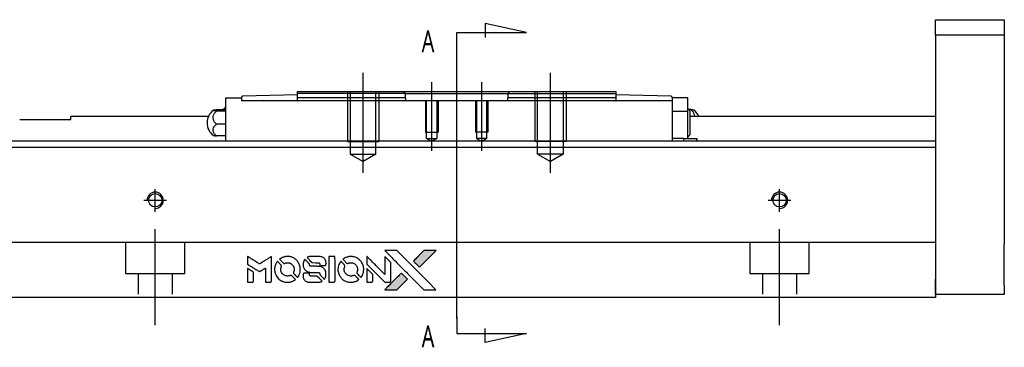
# Model space of a CAD drawing. Header units: millimetres. Extents: x -212 to 3135, y -1694 to 860.
# Tile 32 of 33: x 1041 to 1199, y -418 to -365. Entities that reach past the tile are written whole.
import ezdxf
from ezdxf.lldxf.tags import DXFTag

# ---------------------------------------------------------------- set-up
doc = ezdxf.new("R2010")
doc.units = ezdxf.units.MM
doc.layers.get('0').update_dxf_attribs({"linetype": 'CONTINUOUS'})
doc.layers.add('2', color=7, linetype='CONTINUOUS')
doc.styles.add('CHN', font='Microsoft JhengHei.ttf')
tags = doc.linetypes.add('DASHED', pattern=[25.72, 12.86, -12.86]).pattern_tags.tags
tags[6:7] = [DXFTag(74, 4), DXFTag(75, 0), DXFTag(340, '0'), DXFTag(46, 0.0), DXFTag(50, 0.0), DXFTag(44, 0.0), DXFTag(45, 0.0)]
tags[4:5] = [DXFTag(74, 4), DXFTag(75, 0), DXFTag(340, '0'), DXFTag(46, 0.0), DXFTag(50, 0.0), DXFTag(44, 0.0), DXFTag(45, 0.0)]

# ---------------------------------------------------------------- blocks, each defined once
blk = doc.blocks.new('MosionX logo(完整正式版)')
h = blk.add_hatch(color=22)
h.dxf.hatch_style = 1
h.paths.add_polyline_path([(-1416, 1831), (-1517, 1831), (-1619, 1831), (-1707, 1742, 0.000288), (-1740, 1709, 0.000479), (-1769, 1680, 0.000013), (-1794, 1654, 0.197177), (-1794, 1654, 0.197497), (-1794, 1653, 0.00004), (-1779, 1638, 0.000834), (-1763, 1622, 0.000506), (-1744, 1603), (-1694, 1552), (-1555, 1692)])
h.paths.add_polyline_path([(-1892, 1355), (-1942, 1405, 0.000476), (-1962, 1424, 0.000789), (-1978, 1441, 0.000035), (-1993, 1455, 0.19758), (-1993, 1456, 0.198396), (-1994, 1455, 0.000019), (-2014, 1435, 0.000582), (-2036, 1413, 0.000351), (-2062, 1387, 0.000108), (-2174, 1275, 0.000692), (-2230, 1218, 0.000077), (-2269, 1179, 0.197527), (-2269, 1178, 0.410182), (-2269, 1177, 0.000493), (-2248, 1177, 0.002424), (-2219, 1177, 0.000529), (-2169, 1177), (-2070, 1177), (-1981, 1266)])
at = {"color": 22}
for points in [[(-2150, 1708, -0.000056), (-2089, 1647, -0.000021), (-2004, 1562, -0.000021), (-1911, 1469, -0.000025), (-1823, 1381), (-1619, 1177), (-1518, 1177), (-1417, 1177), (-1553, 1315, 0.000274), (-1619, 1381, 0.000123), (-1705, 1467, 0.000121), (-1797, 1559, 0.000165), (-1879, 1641), (-2068, 1831), (-2170, 1831), (-2272, 1831)], [(-1707, 1742, 0.000288), (-1740, 1709, 0.000479), (-1769, 1680, 0.000013), (-1794, 1654, 0.197177), (-1794, 1654, 0.197497), (-1794, 1653, 0.00004), (-1779, 1638, 0.000836), (-1763, 1622, 0.000505), (-1744, 1603), (-1694, 1552), (-1555, 1692), (-1416, 1831), (-1517, 1831), (-1619, 1831)], [(-4562, 1668), (-4562, 1603), (-4545, 1592, -0.000297), (-4534, 1586, -0.000037), (-4510, 1571, -0.000043), (-4482, 1554, -0.000036), (-4452, 1535, 0.000044), (-4422, 1517, 0.000063), (-4396, 1501, 0.000035), (-4374, 1488, 0.0009), (-4368, 1484), (-4360, 1479), (-4348, 1486, 0.001175), (-4342, 1490, 0.000208), (-4329, 1498, 0.000225), (-4315, 1506, 0.000203), (-4300, 1516, -0.000711), (-4286, 1525, -0.001119), (-4274, 1532, -0.000263), (-4263, 1539, -0.04589), (-4262, 1539, -0.519312), (-4261, 1539, -0.001914), (-4261, 1521, -0.003124), (-4260, 1493, -0.000285), (-4260, 1421), (-4260, 1303), (-4219, 1303, 0.001727), (-4189, 1303, 0.025279), (-4179, 1303, 0.073886), (-4173, 1305, 0.07426), (-4167, 1308, 0.03264), (-4166, 1310, 0.01784), (-4164, 1311, 0.017712), (-4163, 1313, 0.026854), (-4162, 1315), (-4160, 1319), (-4160, 1526), (-4159, 1733), (-4162, 1731, -0.004595), (-4163, 1730, -0.00016), (-4169, 1726, -0.000298), (-4177, 1722, -0.000208), (-4185, 1717, 0.000986), (-4210, 1701, 0.00025), (-4250, 1676, 0.000268), (-4292, 1650, 0.000436), (-4329, 1627, -0.002932), (-4341, 1619, -0.004718), (-4351, 1613, -0.001113), (-4360, 1608, -0.227179), (-4361, 1608, -0.045982), (-4362, 1608, -0.000145), (-4374, 1616, -0.000825), (-4387, 1624, -0.000517), (-4403, 1634, 0.000056), (-4458, 1668, 0.000289), (-4488, 1687, 0.000481), (-4511, 1701, 0.000418), (-4535, 1715), (-4562, 1732)], [(-4068, 1643, 0.064158), (-4094, 1594, 0.06356), (-4108, 1539, 0.064004), (-4107, 1483, 0.066747), (-4091, 1429, 0.04321), (-4073, 1396, 0.044737), (-4050, 1367, 0.044901), (-4021, 1342, 0.044184), (-3989, 1323, 0.026293), (-3965, 1313, 0.033344), (-3941, 1306, 0.033227), (-3917, 1303, 0.025815), (-3890, 1302, 0.023119), (-3864, 1304, 0.031044), (-3841, 1308, 0.031337), (-3819, 1315, 0.024258), (-3796, 1325, 0.015622), (-3788, 1329, 0.008495), (-3778, 1335, 0.008415), (-3769, 1341, 0.020814), (-3763, 1346), (-3760, 1348), (-3791, 1379, 0.002843), (-3814, 1403, 0.033917), (-3823, 1411, 0.087906), (-3831, 1414, 0.073302), (-3839, 1416, 0.022047), (-3843, 1415, 0.026465), (-3847, 1415, 0.022233), (-3851, 1414, 0.009985), (-3857, 1412, -0.039011), (-3876, 1407, -0.044398), (-3896, 1406, -0.045096), (-3915, 1408, -0.04265), (-3934, 1413, -0.071154), (-3961, 1428, -0.068827), (-3983, 1450, -0.068713), (-3998, 1476, -0.070507), (-4005, 1506, -0.028605), (-4006, 1519, -0.031418), (-4005, 1531, -0.031044), (-4002, 1544, -0.02668), (-3998, 1556, 0.038913), (-3996, 1564, 0.043732), (-3995, 1571, 0.047754), (-3995, 1578, 0.075756), (-3997, 1583, 0.07294), (-3999, 1586, 0.003456), (-4006, 1594, 0.005023), (-4017, 1605, 0.002422), (-4030, 1619, 0.000819), (-4042, 1631, 0.001349), (-4053, 1641, 0.0001), (-4062, 1650, 0.205335), (-4062, 1651, 0.219821), (-4063, 1650, 0.002494), (-4064, 1648, 0.007089), (-4066, 1646, 0.004494)], [(-3917, 1731, 0.024131), (-3935, 1728, 0.022344), (-3954, 1723, 0.021883), (-3972, 1717, 0.020884), (-3990, 1709, 0.010669), (-4000, 1703, 0.010389), (-4011, 1697, 0.010913), (-4020, 1692, 0.022227), (-4026, 1687), (-4029, 1685), (-3996, 1653, 0.002452), (-3984, 1640, 0.003628), (-3972, 1630, 0.001662), (-3963, 1621, 0.070159), (-3960, 1619, 0.047671), (-3958, 1618, 0.018624), (-3956, 1618, 0.017921), (-3953, 1617, 0.018804), (-3950, 1617, 0.018255), (-3946, 1617, 0.041312), (-3943, 1617, 0.037164), (-3939, 1618, 0.012342), (-3935, 1620, -0.015101), (-3924, 1624, -0.035998), (-3916, 1626, -0.033244), (-3907, 1627, -0.011249), (-3894, 1627, -0.004059), (-3883, 1627, -0.019693), (-3877, 1627, -0.027943), (-3872, 1626, -0.014411), (-3866, 1624, -0.033089), (-3851, 1619, -0.033887), (-3838, 1613, -0.034021), (-3825, 1604, -0.033942), (-3814, 1594, -0.02816), (-3804, 1582, -0.035032), (-3796, 1570, -0.035269), (-3790, 1557, -0.029196), (-3785, 1543, -0.037862), (-3782, 1526, -0.043657), (-3782, 1510, -0.043064), (-3784, 1494, -0.035184), (-3790, 1477, 0.033699), (-3792, 1470, 0.052815), (-3793, 1463, 0.059167), (-3793, 1456, 0.058972), (-3791, 1450, 0.059208), (-3788, 1445, 0.021125), (-3783, 1439, 0.008691), (-3773, 1429, 0.000851), (-3749, 1405, 0.001873), (-3736, 1393, 0.013884), (-3730, 1387, 0.022355), (-3726, 1385, 0.341453), (-3725, 1385, 0.073011), (-3722, 1388, 0.004587), (-3714, 1399, 0.00748), (-3707, 1411, 0.016837), (-3702, 1420, 0.028606), (-3692, 1443, 0.031352), (-3685, 1465, 0.031004), (-3681, 1489, 0.0268), (-3680, 1514, 0.026698), (-3681, 1541, 0.03002), (-3686, 1566, 0.030357), (-3693, 1590, 0.028554), (-3703, 1614, 0.062944), (-3732, 1658, 0.062206), (-3772, 1694, 0.062448), (-3819, 1719, 0.064355), (-3870, 1731, 0.017377), (-3880, 1731, 0.008369), (-3893, 1731, 0.008367), (-3907, 1731, 0.01757)], [(-3610, 1675, 0.023289), (-3616, 1665, 0.026845), (-3621, 1655, 0.026047), (-3626, 1644, 0.019751), (-3629, 1631, 0.013249), (-3631, 1624, 0.025169), (-3631, 1618, 0.016532), (-3632, 1611, 0.002937), (-3632, 1598, 0.003317), (-3632, 1586, 0.011808), (-3631, 1578, 0.01777), (-3631, 1572, 0.021476), (-3630, 1567, 0.04325), (-3623, 1544, 0.045753), (-3612, 1523, 0.04649), (-3598, 1505, 0.047672), (-3581, 1490, 0.025315), (-3573, 1485, 0.015208), (-3564, 1480, 0.01512), (-3554, 1476, 0.022488), (-3546, 1473, 0.027857), (-3532, 1469, 0.034138), (-3519, 1467, 0.014286), (-3499, 1467, 0.00124), (-3449, 1467, -0.00103), (-3418, 1467, -0.002552), (-3396, 1466, -0.001594), (-3379, 1466, -0.047676), (-3374, 1466, -0.085307), (-3367, 1463, -0.097789), (-3361, 1457, -0.085947), (-3357, 1450, -0.051339), (-3356, 1440, 0.014634), (-3355, 1436, 0.015028), (-3355, 1433, 0.014927), (-3354, 1430, 0.059415), (-3353, 1429, 0.070595), (-3351, 1425, 0.00028), (-3315, 1389, 0.000111), (-3279, 1352, 0.200239), (-3277, 1352, 0.268906), (-3276, 1352, 0.001866), (-3271, 1361, 0.007532), (-3267, 1370, 0.017818), (-3263, 1376, 0.013256), (-3261, 1383, 0.011636), (-3258, 1391, 0.011528), (-3256, 1399, 0.012303), (-3254, 1407, 0.0423), (-3252, 1419, 0.013657), (-3252, 1437, 0.013857), (-3252, 1455, 0.037428), (-3254, 1468, 0.014927), (-3256, 1477, 0.0122), (-3259, 1486, 0.012518), (-3262, 1494, 0.023062), (-3265, 1501, 0.065961), (-3281, 1525, 0.06055), (-3304, 1545, 0.059676), (-3331, 1559, 0.060497), (-3360, 1567, 0.025683), (-3367, 1567, 0.001528), (-3386, 1567, 0.002124), (-3410, 1568, 0.001173), (-3439, 1568, -0.000809), (-3490, 1568, -0.017164), (-3506, 1568, -0.063931), (-3514, 1570, -0.108429), (-3520, 1573, -0.052941), (-3523, 1577, -0.063675), (-3525, 1582, -0.050562), (-3526, 1587, -0.020337), (-3527, 1595, 0.009897), (-3528, 1599, 0.016482), (-3528, 1603, 0.019019), (-3529, 1606, 0.06043), (-3530, 1608, 0.076267), (-3533, 1613, 0.00054), (-3566, 1646, 0.000307), (-3601, 1680, 0.142594), (-3604, 1681, 0.232419), (-3604, 1681, 0.022995), (-3606, 1680, 0.024627), (-3608, 1678, 0.015407)], [(-3516, 1731, 0.018538), (-3522, 1730, 0.010695), (-3530, 1729, 0.01068), (-3538, 1727, 0.017678), (-3544, 1725, 0.013849), (-3551, 1722, 0.011814), (-3559, 1719, 0.004513), (-3566, 1716, 0.290035), (-3566, 1715, 0.196418), (-3566, 1714, 0.000124), (-3554, 1702, 0.001477), (-3540, 1688, 0.000898), (-3524, 1671), (-3481, 1629), (-3427, 1628, -0.001471), (-3387, 1628, -0.028714), (-3374, 1627, -0.097073), (-3367, 1625, -0.084199), (-3361, 1620, -0.042698), (-3359, 1616, -0.053912), (-3357, 1612, -0.051004), (-3356, 1608, -0.032967), (-3355, 1602, 0.00807), (-3355, 1600, 0.003023), (-3355, 1596, 0.002994), (-3355, 1592, 0.003629), (-3355, 1588), (-3354, 1579), (-3313, 1579, 0.001618), (-3293, 1579, 0.005206), (-3280, 1579, 0.00535), (-3271, 1579, 0.060675), (-3268, 1580, 0.048484), (-3266, 1581, 0.02389), (-3264, 1582, 0.022812), (-3261, 1584, 0.02462), (-3259, 1586, 0.061781), (-3255, 1591, 0.080179), (-3253, 1596, 0.048561), (-3252, 1604, 0.010021), (-3251, 1619, 0.016602), (-3252, 1638, 0.031409), (-3254, 1653, 0.036474), (-3258, 1666, 0.03439), (-3263, 1679, 0.065928), (-3277, 1699, 0.069066), (-3296, 1715, 0.065697), (-3319, 1725, 0.051559), (-3346, 1731, 0.020904), (-3360, 1731, 0.000451), (-3431, 1731, 0.000419), (-3502, 1732, 0.022759)], [(-3202, 1517), (-3202, 1303), (-3160, 1303), (-3118, 1303), (-3113, 1306, 0.071429), (-3109, 1309, 0.054799), (-3105, 1313, 0.053585), (-3102, 1318, 0.060698), (-3101, 1323, 0.033975), (-3100, 1332, 0.000112), (-3100, 1441, 0.000726), (-3100, 1548, 0.001084), (-3101, 1641), (-3102, 1732), (-3152, 1732), (-3202, 1732)], [(-3011, 1643, 0.018008), (-3017, 1634, 0.009842), (-3023, 1622, 0.009807), (-3030, 1610, 0.015716), (-3035, 1599, 0.048467), (-3047, 1561, 0.045841), (-3052, 1520, 0.046006), (-3049, 1479, 0.049638), (-3039, 1441, 0.064819), (-3012, 1391, 0.06695), (-2974, 1350, 0.066691), (-2926, 1320, 0.063505), (-2872, 1304, 0.03135), (-2858, 1302, 0.010439), (-2837, 1302, 0.010391), (-2817, 1302, 0.032408), (-2803, 1304, 0.015696), (-2787, 1307, 0.018095), (-2771, 1312, 0.018551), (-2757, 1317, 0.018352), (-2743, 1323, 0.015568), (-2733, 1328, 0.009832), (-2723, 1334, 0.009795), (-2713, 1341, 0.023727), (-2706, 1346), (-2703, 1348), (-2734, 1379, 0.001528), (-2751, 1397, 0.010022), (-2760, 1406, 0.019586), (-2766, 1411, 0.061865), (-2771, 1413, 0.055054), (-2777, 1415, 0.061607), (-2784, 1416, 0.048725), (-2792, 1415, 0.020221), (-2802, 1412, -0.017722), (-2813, 1409, -0.02685), (-2822, 1407, -0.02759), (-2832, 1406, -0.020233), (-2843, 1406, -0.04793), (-2864, 1409, -0.048386), (-2883, 1416, -0.047866), (-2901, 1426, -0.044964), (-2917, 1440, -0.04333), (-2931, 1457, -0.050921), (-2941, 1475, -0.051473), (-2946, 1495, -0.0459), (-2948, 1516, -0.019014), (-2948, 1526, -0.024114), (-2947, 1535, -0.025081), (-2945, 1544, -0.023892), (-2942, 1553, 0.008624), (-2939, 1560, 0.026486), (-2938, 1564, 0.035074), (-2937, 1568, 0.02756), (-2937, 1573, 0.087163), (-2939, 1580, 0.073291), (-2942, 1587, 0.028074), (-2951, 1596, 0.002594), (-2973, 1619), (-3005, 1651)], [(-2860, 1730, 0.023681), (-2878, 1728, 0.022402), (-2896, 1723, 0.021929), (-2914, 1717, 0.020503), (-2931, 1709, 0.013745), (-2941, 1704, 0.009767), (-2952, 1698, 0.009658), (-2962, 1691, 0.027804), (-2968, 1687), (-2971, 1685), (-2939, 1653, 0.002053), (-2924, 1638, 0.006738), (-2914, 1628, 0.007826), (-2907, 1622, 0.063909), (-2903, 1619, 0.061532), (-2897, 1617, 0.068674), (-2891, 1617, 0.052072), (-2885, 1618, 0.019648), (-2875, 1621, -0.018366), (-2864, 1624, -0.0288), (-2854, 1626, -0.029061), (-2844, 1627, -0.019155), (-2832, 1627, -0.053809), (-2807, 1624, -0.058833), (-2784, 1615, -0.058566), (-2764, 1601, -0.052525), (-2746, 1582, -0.044733), (-2737, 1566, -0.040573), (-2729, 1547, -0.041123), (-2725, 1529, -0.04951), (-2725, 1511, -0.017369), (-2725, 1502, -0.024255), (-2727, 1495, -0.023787), (-2729, 1487, -0.015798), (-2732, 1479, 0.010631), (-2734, 1474, 0.033653), (-2735, 1470, 0.037806), (-2736, 1467, 0.016307), (-2736, 1462, 0.068179), (-2734, 1453, 0.095747), (-2731, 1446, 0.033418), (-2722, 1436, 0.002133), (-2695, 1409, 0.001452), (-2680, 1395, 0.012393), (-2673, 1388, 0.020479), (-2668, 1385, 0.344362), (-2667, 1385, 0.074287), (-2663, 1388, 0.005454), (-2656, 1400, 0.008391), (-2649, 1412, 0.017097), (-2643, 1422, 0.027375), (-2635, 1442, 0.02835), (-2628, 1463, 0.027723), (-2624, 1485, 0.023913), (-2623, 1509, 0.027047), (-2623, 1537, 0.031685), (-2627, 1563, 0.032425), (-2634, 1588, 0.031013), (-2644, 1612, 0.037914), (-2661, 1641, 0.040153), (-2682, 1667, 0.039834), (-2707, 1688, 0.036173), (-2736, 1707, 0.040752), (-2765, 1719, 0.035885), (-2796, 1728, 0.035491), (-2828, 1731, 0.037615)], [(-2572, 1669), (-2572, 1604), (-2422, 1453), (-2271, 1303), (-2229, 1303, 0.0008), (-2202, 1303, 0.010795), (-2192, 1303, 0.030495), (-2186, 1304, 0.080372), (-2183, 1305, 0.03816), (-2179, 1308, 0.041799), (-2176, 1310, 0.042486), (-2174, 1314, 0.042078), (-2172, 1317, 0.099276), (-2170, 1322, 0.003302), (-2170, 1343, 0.002586), (-2170, 1380, 0.000204), (-2170, 1477), (-2170, 1633), (-2221, 1683), (-2271, 1733), (-2271, 1583), (-2272, 1433), (-2419, 1582, 0.000253), (-2476, 1639, 0.000412), (-2524, 1687, 0.000041), (-2567, 1730, 0.041338), (-2570, 1732), (-2572, 1734)], [(-4562, 1417), (-4562, 1303), (-4521, 1303, 0.000842), (-4494, 1303, 0.010591), (-4484, 1303, 0.028995), (-4479, 1303, 0.069543), (-4475, 1305, 0.051063), (-4471, 1307, 0.039932), (-4468, 1310, 0.039414), (-4465, 1314, 0.045845), (-4462, 1318, 0.094811), (-4461, 1322, 0.007124), (-4461, 1333, 0.004713), (-4461, 1352, 0.000534), (-4461, 1395), (-4461, 1469), (-4471, 1475, 0.000828), (-4502, 1494, 0.000879), (-4532, 1513, 0.000048), (-4561, 1530, 0.137596), (-4562, 1531, 0.413028), (-4562, 1530, 0.000016), (-4562, 1497, 0.000623), (-4562, 1460, 0.000374)], [(-2572, 1416), (-2572, 1303), (-2530, 1303), (-2488, 1303), (-2483, 1306, 0.03146), (-2480, 1308, 0.026444), (-2478, 1310, 0.026444), (-2476, 1312, 0.031457), (-2475, 1314), (-2472, 1319), (-2471, 1375), (-2471, 1431), (-2521, 1481, 0.000745), (-2540, 1499, 0.001228), (-2556, 1515, 0.000087), (-2571, 1529, 0.195134), (-2571, 1530, 0.412117), (-2572, 1529, 0.000048), (-2572, 1496, 0.00109), (-2572, 1460, 0.000653)], [(-3615, 1454, 0.065483), (-3620, 1451, 0.053271), (-3625, 1447, 0.052018), (-3628, 1443, 0.0556), (-3631, 1437, 0.036839), (-3632, 1434, 0.026922), (-3632, 1430, 0.016905), (-3633, 1424, 0.004317), (-3633, 1416, 0.016369), (-3632, 1397, 0.029936), (-3630, 1382, 0.03418), (-3627, 1369, 0.031327), (-3621, 1356, 0.046935), (-3612, 1340, 0.054053), (-3600, 1327, 0.053701), (-3585, 1317, 0.045364), (-3568, 1309, 0.032479), (-3552, 1305, 0.03386), (-3537, 1303, 0.013578), (-3512, 1303, 0.001155), (-3450, 1303, 0.000413), (-3396, 1303, 0.005008), (-3375, 1304, 0.013199), (-3364, 1304, 0.033956), (-3355, 1305, 0.013909), (-3347, 1308, 0.010864), (-3337, 1310, 0.010938), (-3329, 1313, 0.028702), (-3323, 1316), (-3318, 1318), (-3362, 1362), (-3405, 1406), (-3455, 1406, -0.001504), (-3477, 1406, -0.00328), (-3493, 1406, -0.001901), (-3506, 1406, -0.061333), (-3510, 1407, -0.063621), (-3514, 1409, -0.048633), (-3518, 1412, -0.046769), (-3522, 1415, -0.047961), (-3525, 1420, -0.02678), (-3526, 1424, -0.050957), (-3527, 1427, -0.029398), (-3528, 1431, -0.00401), (-3528, 1441), (-3529, 1456), (-3569, 1456, 0.001061), (-3593, 1456, 0.009147), (-3604, 1455, 0.020721), (-3611, 1455, 0.051619)], [(-2062, 1387, 0.000108), (-2174, 1275, 0.000692), (-2230, 1218, 0.000077), (-2269, 1179, 0.197527), (-2269, 1178, 0.410182), (-2269, 1177, 0.000493), (-2248, 1177, 0.002424), (-2219, 1177, 0.000529), (-2170, 1177), (-2070, 1177), (-1981, 1266), (-1892, 1355), (-1942, 1405, 0.000476), (-1962, 1424, 0.000789), (-1978, 1441, 0.000035), (-1993, 1455, 0.19758), (-1993, 1456, 0.198396), (-1994, 1455, 0.000019), (-2014, 1435, 0.000582), (-2036, 1413, 0.000351)]]:
    blk.add_lwpolyline(points, format="xyb", close=True, dxfattribs=at)

msp = doc.modelspace()

# ---------------------------------------------------------------- linework, layer by layer
at = {"layer": '2', "linetype": 'Continuous'}
for p, q in [((1187.58, -365.42), (1198.58, -365.42)), ((1187.58, -367.92), (1187.58, -365.42)), ((1198.58, -365.42), (1198.58, -367.92)), ((1198.58, -367.92), (1187.58, -367.92)), ((1187.58, -367.92), (1187.58, -406.92)), ((1198.58, -367.92), (1198.58, -385.92)), ((1073.88, -377.92), (1076.38, -377.92)), ((1073.88, -380.12), (1073.88, -377.92)), ((1076.38, -377.92), (1076.38, -377.85)), ((1076.38, -377.92), (1076.38, -378.42)), ((1145.38, -378.42), (1076.38, -378.42)), ((1085.38, -377.42), (1076.57, -377.65)), ((1085.32, -378.42), (1085.38, -378.42)), ((1085.38, -376.92), (1102.38, -376.92)), ((1085.38, -377.92), (1085.38, -376.92)), ((1085.38, -378.42), (1085.38, -377.92)), ((1102.68, -377.22), (1102.38, -376.92)), ((1102.38, -376.92), (1119.38, -376.92)), ((1102.68, -377.22), (1105.68, -377.22)), ((1102.68, -377.92), (1102.68, -377.22)), ((1102.68, -377.92), (1102.68, -378.42)), ((1105.68, -377.22), (1116.08, -377.22)), ((1116.08, -377.22), (1119.08, -377.22)), ((1119.38, -376.92), (1119.08, -377.22)), ((1119.08, -377.22), (1119.08, -377.92)), ((1119.08, -378.42), (1119.08, -377.92)), ((1119.38, -376.92), (1136.38, -376.92)), ((1136.38, -376.92), (1136.38, -377.92)), ((1145.18, -377.65), (1136.38, -377.42)), ((1136.38, -377.92), (1136.38, -378.42)), ((1136.38, -378.42), (1136.44, -378.42)), ((1145.38, -377.85), (1145.38, -377.92)), ((1145.38, -377.92), (1145.38, -378.42)), ((1147.88, -377.92), (1145.38, -377.92)), ((1145.38, -378.42), (1145.38, -384.87)), ((1147.88, -380.12), (1147.88, -377.92)), ((1072.42, -379.81), (1073.88, -379.81)), ((1073.88, -380.05), (1072.42, -380.05)), ((1148.33, -379.81), (1148.05, -379.81)), ((1148.23, -379.99), (1148.23, -381.92)), ((1040.88, -381.37), (1049.08, -381.37)), ((1071.09, -380.92), (1049.08, -380.92)), ((1049.08, -381.37), (1049.08, -380.92)), ((1073.88, -383.42), (1073.88, -380.12)), ((1147.88, -380.12), (1145.38, -380.12)), ((1147.88, -383.42), (1147.88, -380.12)), ((1187.58, -380.92), (1148.23, -380.92)), ((1073.88, -382.16), (1072.42, -382.16)), ((1148.23, -381.92), (1148.23, -383.84)), ((1073.88, -384.03), (1072.42, -384.03)), ((1073.88, -384.87), (1073.88, -383.42)), ((1147.22, -384.42), (1145.38, -384.42)), ((1147.22, -384.42), (1149.26, -384.42)), ((1147.22, -384.42), (1147.22, -384.87)), ((1147.88, -384.42), (1147.88, -383.42)), ((1149.26, -384.42), (1149.38, -384.42)), ((1149.26, -384.42), (1149.26, -384.87)), ((1149.38, -384.87), (1149.38, -384.42)), ((1111.82, -384.87), (1037.58, -384.87)), ((1187.58, -385.87), (1037.58, -385.87)), ((1187.58, -384.87), (1111.82, -384.87)), ((1187.58, -385.87), (1187.58, -400.57)), ((1198.58, -392.42), (1198.58, -401.42)), ((1107.67, -401.07), (1037.58, -401.07)), ((1187.58, -401.07), (1107.67, -401.07)), ((1187.58, -400.57), (1187.58, -401.07)), ((1187.58, -401.07), (1187.58, -407.87)), ((1187.58, -409.42), (1187.58, -406.92)), ((1187.58, -407.87), (1187.58, -409.87)), ((1198.58, -407.92), (1198.58, -409.42)), ((1105.41, -409.87), (1037.58, -409.87)), ((1187.58, -409.87), (1105.41, -409.87)), ((1198.58, -409.42), (1187.58, -409.42))]:
    msp.add_line(p, q, dxfattribs=at)
at = {"layer": '2'}
for p, q in [((1122.03, -367.48), (1115.44, -366.05)), ((1115.44, -366.05), (1115.44, -368.28)), ((1110.88, -367.48), (1122.03, -367.48)), ((1110.88, -370.12), (1110.88, -367.48)), ((1110.88, -413.24), (1110.88, -370.12)), ((1095.88, -389.92), (1095.88, -373.92)), ((1125.88, -389.92), (1125.88, -373.92)), ((1106.88, -386.42), (1106.88, -375.42)), ((1114.88, -386.42), (1114.88, -375.42)), ((1110.88, -412.99), (1110.88, -415.63)), ((1110.88, -415.63), (1122.03, -415.63)), ((1115.44, -417.06), (1115.44, -414.83)), ((1122.03, -415.63), (1115.44, -417.06))]:
    msp.add_line(p, q, dxfattribs=at)
at = {"layer": '2', "linetype": 'DASHED'}
for p, q in [((1073.88, -377.92), (1073.88, -377.92)), ((1076.38, -377.92), (1076.38, -377.92)), ((1076.38, -378.02), (1076.38, -378.02)), ((1102.68, -378.42), (1102.68, -378.42)), ((1102.68, -378.42), (1102.68, -378.42)), ((1119.08, -377.22), (1119.08, -377.22)), ((1119.08, -378.42), (1119.08, -378.42)), ((1145.38, -377.92), (1145.38, -377.92)), ((1145.38, -378.02), (1145.38, -378.02)), ((1147.88, -377.92), (1147.88, -377.92)), ((1187.58, -384.87), (1187.58, -385.87))]:
    msp.add_line(p, q, dxfattribs=at)
at = {"layer": '2', "linetype": 'DASHED', "ltscale": 0.1}
for p, q in [((1102.68, -377.22), (1085.38, -377.22)), ((1093.38, -376.92), (1093.38, -384.92)), ((1093.81, -376.92), (1093.81, -386.92)), ((1097.94, -386.92), (1097.94, -376.92)), ((1098.38, -376.92), (1098.38, -384.92)), ((1105.88, -378.42), (1105.88, -383.42)), ((1106.05, -384.42), (1106.05, -378.42)), ((1107.7, -378.42), (1107.7, -384.42)), ((1107.88, -378.42), (1107.88, -383.42)), ((1113.88, -378.42), (1113.88, -383.42)), ((1114.05, -378.42), (1114.05, -384.42)), ((1115.7, -384.42), (1115.7, -378.42)), ((1115.88, -378.42), (1115.88, -383.42)), ((1123.38, -376.92), (1123.38, -384.92)), ((1123.81, -386.92), (1123.81, -376.92)), ((1127.94, -376.92), (1127.94, -386.92)), ((1128.38, -376.92), (1128.38, -384.92)), ((1105.88, -383.42), (1107.88, -383.42)), ((1106.05, -384.42), (1107.7, -384.42)), ((1106.05, -384.42), (1106.88, -384.9)), ((1107.7, -384.42), (1106.88, -384.9)), ((1115.88, -383.42), (1113.88, -383.42)), ((1115.7, -384.42), (1114.05, -384.42)), ((1114.05, -384.42), (1114.88, -384.9)), ((1115.7, -384.42), (1114.88, -384.9)), ((1093.38, -384.92), (1098.38, -384.92)), ((1095.4, -384.92), (1095.88, -384.92)), ((1128.38, -384.92), (1123.38, -384.92)), ((1093.81, -386.92), (1097.94, -386.92)), ((1093.81, -386.92), (1095.88, -388.11)), ((1097.94, -386.92), (1095.88, -388.11)), ((1127.94, -386.92), (1123.81, -386.92)), ((1123.81, -386.92), (1125.88, -388.11)), ((1127.94, -386.92), (1125.88, -388.11)), ((1057.83, -401.07), (1057.83, -406.02)), ((1067.33, -406.02), (1067.33, -401.07)), ((1157.83, -401.07), (1157.83, -406.02)), ((1167.33, -406.02), (1167.33, -401.07)), ((1057.83, -406.02), (1067.33, -406.02)), ((1059.83, -406.02), (1059.83, -409.32)), ((1065.33, -409.32), (1065.33, -406.02)), ((1157.83, -406.02), (1167.33, -406.02)), ((1159.83, -406.02), (1159.83, -409.32)), ((1165.33, -409.32), (1165.33, -406.02))]:
    msp.add_line(p, q, dxfattribs=at)
at = {"layer": '2', "ltscale": 0.5}
for p, q in [((1062.58, -396.19), (1062.58, -392.52)), ((1162.58, -396.19), (1162.58, -392.52)), ((1060.78, -394.32), (1064.38, -394.32)), ((1160.78, -394.32), (1164.38, -394.32)), ((1062.58, -414.32), (1062.58, -398.96)), ((1162.58, -414.32), (1162.58, -398.96))]:
    msp.add_line(p, q, dxfattribs=at)
at = {"layer": '2', "linetype": 'Continuous'}
for centre in [(1062.58, -394.32), (1162.58, -394.32)]:
    msp.add_circle(centre, 1.07, dxfattribs=at)
for centre, radius, start, end in [((1076.58, -377.85), 0.2, 91.5, 180), ((1145.18, -377.85), 0.2, 0, 88.5), ((1073.38, -381.92), 2.5, 126.4021, 180), ((1075.37, -381.88), 2.85, 121.5132, 133.5232), ((1146.09, -381.88), 2.85, 41.3431, 51.1006), ((1147.38, -381.92), 2.5, 23.5613, 53.5675), ((1073.38, -381.92), 2.5, 180, 233.5675), ((1146.09, -381.96), 2.85, 308.8994, 318.6569)]:
    msp.add_arc(centre, radius, start, end, dxfattribs=at)
at = {"layer": '2'}
for centre in [(1062.58, -394.32), (1162.58, -394.32)]:
    msp.add_arc(centre, 1.3, 270, 180, dxfattribs=at)
at = {"layer": '2', "linetype": 'Continuous'}
for points in [[(1102.68, -377.92), (1085.38, -377.92)], [(1136.38, -377.92), (1119.08, -377.92)]]:
    msp.add_open_spline(points, degree=1, dxfattribs=at)
at = {"layer": '2', "linetype": 'DASHED', "ltscale": 0.1}
msp.add_open_spline([(1119.08, -377.22), (1136.38, -377.22)], degree=1, dxfattribs=at)
at = {"layer": '2', "linetype": 'Continuous'}
for points, knots in [([(1072.42, -380.05), (1072.29, -380.04), (1072.18, -380.02), (1072.01, -379.99), (1071.94, -379.98), (1071.87, -379.94), (1071.87, -379.93), (1071.91, -379.89), (1071.96, -379.88), (1072.12, -379.84), (1072.22, -379.83), (1072.37, -379.82), (1072.39, -379.81), (1072.42, -379.81)], [0, 0, 0, 0, 0.192078, 0.192078, 0.384156, 0.384156, 0.576234, 0.576234, 0.768312, 0.768312, 0.960389, 0.960389, 1, 1, 1, 1]), ([(1072.42, -382.16), (1072.29, -382.06), (1072.18, -381.94), (1072.01, -381.68), (1071.94, -381.53), (1071.87, -381.23), (1071.87, -381.07), (1071.91, -380.77), (1071.96, -380.62), (1072.12, -380.34), (1072.22, -380.22), (1072.37, -380.09), (1072.39, -380.07), (1072.42, -380.05)], [0, 0, 0, 0, 0.192078, 0.192078, 0.384156, 0.384156, 0.576234, 0.576234, 0.768312, 0.768312, 0.960389, 0.960389, 1, 1, 1, 1]), ([(1148.86, -379.91), (1148.84, -379.89), (1148.79, -379.87), (1148.64, -379.84), (1148.53, -379.83), (1148.39, -379.82), (1148.36, -379.81), (1148.33, -379.81)], [0, 0, 0, 0, 0.448024, 0.448024, 0.905631, 0.905631, 1, 1, 1, 1]), ([(1148.33, -379.81), (1148.46, -379.9), (1148.58, -380), (1148.75, -380.24), (1148.81, -380.37), (1148.88, -380.63), (1148.89, -380.77), (1148.86, -380.91), (1148.86, -380.92), (1148.86, -380.92)], [0, 0, 0, 0, 0.33014, 0.33014, 0.660281, 0.660281, 0.990421, 0.990421, 1, 1, 1, 1]), ([(1072.42, -384.03), (1072.29, -383.94), (1072.18, -383.83), (1072.01, -383.6), (1071.94, -383.47), (1071.87, -383.2), (1071.87, -383.07), (1071.91, -382.8), (1071.96, -382.66), (1072.12, -382.42), (1072.22, -382.31), (1072.37, -382.19), (1072.39, -382.17), (1072.42, -382.16)], [0, 0, 0, 0, 0.192078, 0.192078, 0.384156, 0.384156, 0.576234, 0.576234, 0.768312, 0.768312, 0.960389, 0.960389, 1, 1, 1, 1]), ([(1071.89, -383.93), (1071.92, -383.95), (1071.97, -383.96), (1072.12, -383.99), (1072.22, -384.01), (1072.37, -384.02), (1072.39, -384.03), (1072.42, -384.03)], [0, 0, 0, 0, 0.448024, 0.448024, 0.905631, 0.905631, 1, 1, 1, 1]), ([(1198.58, -385.92), (1198.58, -385.92), (1198.58, -385.93), (1198.58, -385.99), (1198.58, -386.04), (1198.58, -386.16), (1198.58, -386.23), (1198.58, -386.4), (1198.58, -386.5), (1198.58, -386.72), (1198.58, -386.85), (1198.58, -387.11), (1198.58, -387.26), (1198.58, -387.56), (1198.58, -387.72), (1198.58, -388.05), (1198.58, -388.22), (1198.58, -388.57), (1198.58, -388.75), (1198.58, -389.11), (1198.58, -389.29), (1198.58, -389.65), (1198.58, -389.83), (1198.58, -390.17), (1198.58, -390.34), (1198.58, -390.67), (1198.58, -390.83), (1198.58, -391.13), (1198.58, -391.27), (1198.58, -391.53), (1198.58, -391.65), (1198.58, -391.87), (1198.58, -391.97), (1198.58, -392.13), (1198.58, -392.2), (1198.58, -392.31), (1198.58, -392.35), (1198.58, -392.41), (1198.58, -392.42), (1198.58, -392.42)], [0, 0, 0, 0, 0.052926, 0.052926, 0.105852, 0.105852, 0.158778, 0.158778, 0.211704, 0.211704, 0.26463, 0.26463, 0.317556, 0.317556, 0.370482, 0.370482, 0.423408, 0.423408, 0.476333, 0.476333, 0.529259, 0.529259, 0.582185, 0.582185, 0.635111, 0.635111, 0.688037, 0.688037, 0.740963, 0.740963, 0.793889, 0.793889, 0.846815, 0.846815, 0.899741, 0.899741, 0.949242, 0.949242, 1, 1, 1, 1]), ([(1198.58, -407.92), (1198.58, -407.92), (1198.58, -407.9), (1198.58, -407.85), (1198.58, -407.8), (1198.58, -407.68), (1198.58, -407.61), (1198.58, -407.44), (1198.58, -407.34), (1198.58, -407.12), (1198.58, -406.99), (1198.58, -406.73), (1198.58, -406.58), (1198.58, -406.28), (1198.58, -406.12), (1198.58, -405.79), (1198.58, -405.62), (1198.58, -405.27), (1198.58, -405.09), (1198.58, -404.73), (1198.58, -404.55), (1198.58, -404.19), (1198.58, -404.01), (1198.58, -403.67), (1198.58, -403.5), (1198.58, -403.17), (1198.58, -403.01), (1198.58, -402.71), (1198.58, -402.57), (1198.58, -402.31), (1198.58, -402.19), (1198.58, -401.97), (1198.58, -401.87), (1198.58, -401.71), (1198.58, -401.64), (1198.58, -401.53), (1198.58, -401.49), (1198.58, -401.43), (1198.58, -401.42), (1198.58, -401.42)], [0, 0, 0, 0, 0.052926, 0.052926, 0.105852, 0.105852, 0.158778, 0.158778, 0.211704, 0.211704, 0.26463, 0.26463, 0.317556, 0.317556, 0.370482, 0.370482, 0.423408, 0.423408, 0.476333, 0.476333, 0.529259, 0.529259, 0.582185, 0.582185, 0.635111, 0.635111, 0.688037, 0.688037, 0.740963, 0.740963, 0.793889, 0.793889, 0.846815, 0.846815, 0.899741, 0.899741, 0.949242, 0.949242, 1, 1, 1, 1])]:
    msp.add_open_spline(points, degree=3, knots=knots, dxfattribs=at)

# ---------------------------------------------------------------- block references
at = {"xscale": 0.0096, "yscale": 0.0096, "zscale": 0.0096}
msp.add_blockref('MosionX logo(完整正式版)', (1121.15, -419.94), dxfattribs=at)

# ---------------------------------------------------------------- texts
at = {"layer": '2', "style": 'CHN', "width": 0.7}
for p in [(1105.26, -370.62), (1105.26, -417.85)]:
    msp.add_text('A', height=3.5, dxfattribs=at).set_placement(p)

doc.saveas('drawing.dxf')
